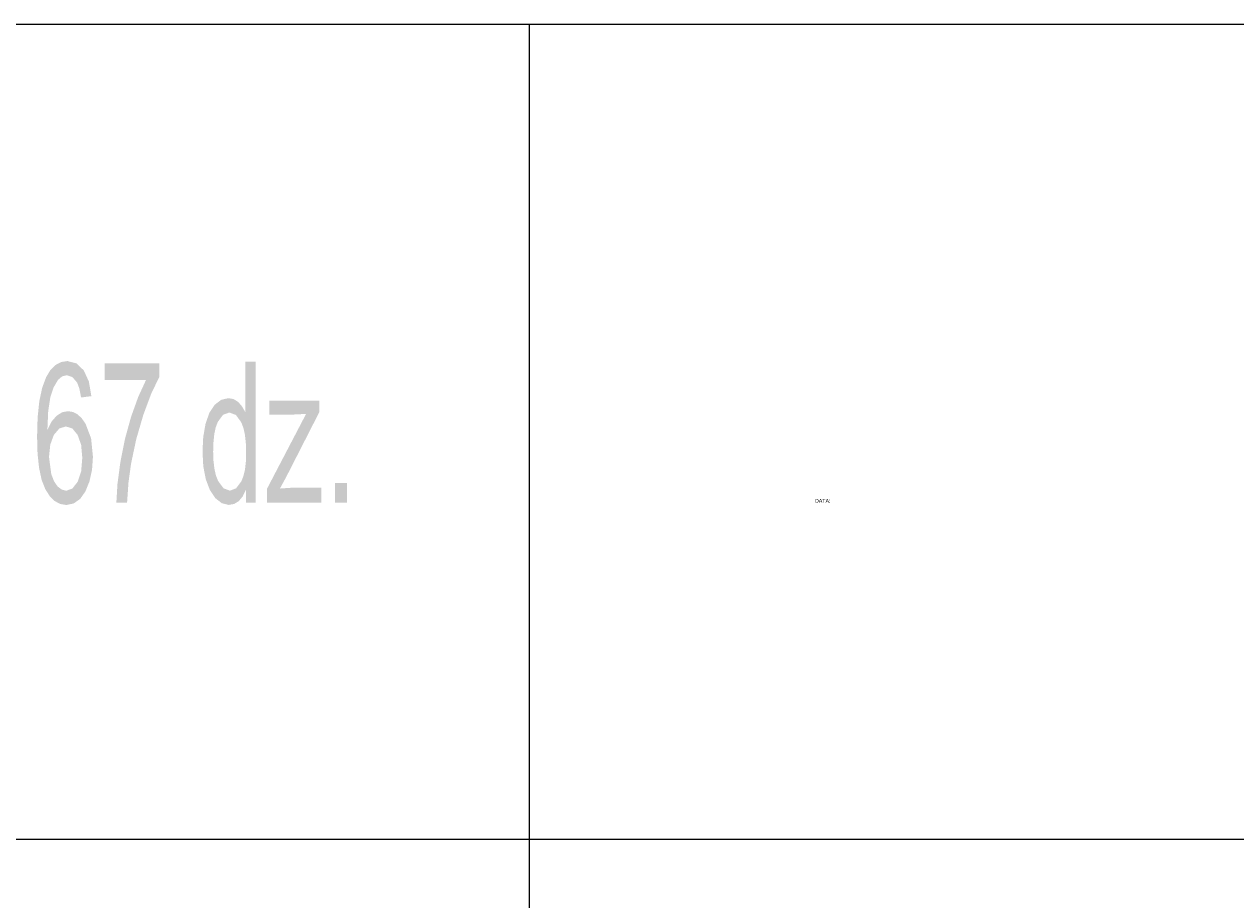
# Model space of a CAD drawing. Header units: millimetres. Extents: x 116 to 15750, y -6945 to 9999.
# Tile 63 of 150: x 7753 to 7933, y -3476 to -3345. Entities that reach past the tile are written whole.
import ezdxf

# ---------------------------------------------------------------- set-up
doc = ezdxf.new("R2010")
doc.units = ezdxf.units.MM
doc.layers.get('0').update_dxf_attribs({"color": 252})
doc.styles.get("Standard").update_dxf_attribs({"font": 'simplex.shx'})

msp = doc.modelspace()

# ---------------------------------------------------------------- hatches: boundary and pattern name
h = msp.add_hatch(color=7)
h.paths.add_polyline_path([(7762.61, -3400.81), (7761.07, -3401.01), (7760.82, -3399.7), (7760.49, -3398.8), (7759.78, -3397.97), (7758.93, -3397.69), (7758.24, -3397.86), (7757.63, -3398.38), (7756.98, -3399.48), (7756.48, -3400.98), (7756.16, -3403.05), (7756.04, -3405.85), (7756.66, -3404.61), (7757.41, -3403.74), (7758.24, -3403.22), (7759.11, -3403.05), (7759.85, -3403.17), (7760.54, -3403.52), (7761.17, -3404.12), (7761.75, -3404.95), (7762.57, -3407.13), (7762.84, -3409.86), (7762.71, -3411.78), (7762.32, -3413.55), (7761.71, -3415.05), (7760.92, -3416.16), (7759.96, -3416.83), (7758.88, -3417.06), (7757.96, -3416.91), (7757.12, -3416.46), (7756.38, -3415.72), (7755.72, -3414.68), (7755.18, -3413.3), (7754.8, -3411.54), (7754.57, -3409.39), (7754.5, -3406.85), (7754.58, -3404.01), (7754.83, -3401.58), (7755.26, -3399.57), (7755.85, -3397.98), (7756.49, -3396.92), (7757.24, -3396.17), (7758.08, -3395.72), (7759.03, -3395.57), (7760.38, -3395.92), (7761.47, -3396.96), (7762.23, -3398.62)])
h.paths.add_polyline_path([(7756.28, -3409.88), (7756.62, -3412.44), (7757.03, -3413.51), (7757.57, -3414.3), (7758.2, -3414.77), (7758.86, -3414.93), (7759.77, -3414.6), (7760.55, -3413.61), (7761.08, -3412.05), (7761.25, -3410.02), (7761.08, -3408.07), (7760.55, -3406.59), (7759.77, -3405.64), (7758.8, -3405.33), (7757.82, -3405.64), (7757.01, -3406.59), (7756.47, -3408.04)])
h = msp.add_hatch(color=7)
h.dxf.hatch_style = 2
h.paths.add_polyline_path([(7764.57, -3398.41), (7764.57, -3395.93), (7772.75, -3395.93), (7772.75, -3397.94), (7771.55, -3400.43), (7770.36, -3403.62), (7769.31, -3407.22), (7768.53, -3410.91), (7768.15, -3413.68), (7767.94, -3416.7), (7766.34, -3416.7), (7766.5, -3413.96), (7766.93, -3410.7), (7767.61, -3407.25), (7768.53, -3403.91), (7769.61, -3400.91), (7770.76, -3398.41)])
h = msp.add_hatch(color=7)
h.paths.add_polyline_path([(7785.69, -3416.7), (7785.69, -3414.78), (7785.21, -3415.77), (7784.62, -3416.48), (7783.93, -3416.9), (7783.13, -3417.05), (7782.08, -3416.79), (7781.12, -3416.04), (7780.31, -3414.84), (7779.7, -3413.24), (7779.32, -3411.3), (7779.2, -3409.09), (7779.31, -3406.91), (7779.65, -3404.95), (7780.22, -3403.31), (7781.02, -3402.1), (7781.99, -3401.36), (7783.07, -3401.11), (7783.85, -3401.25), (7784.54, -3401.69), (7785.12, -3402.36), (7785.59, -3403.2), (7785.59, -3395.65), (7787.13, -3395.65), (7787.13, -3416.7)])
h.paths.add_polyline_path([(7780.79, -3409.09), (7780.84, -3410.46), (7780.98, -3411.65), (7781.21, -3412.66), (7781.53, -3413.47), (7782.34, -3414.56), (7783.28, -3414.92), (7784.22, -3414.57), (7785, -3413.53), (7785.31, -3412.75), (7785.54, -3411.79), (7785.67, -3410.64), (7785.72, -3409.3), (7785.67, -3407.84), (7785.54, -3406.59), (7785.31, -3405.55), (7784.99, -3404.72), (7784.19, -3403.62), (7783.21, -3403.25), (7782.26, -3403.6), (7781.49, -3404.65), (7781.18, -3405.46), (7780.96, -3406.47), (7780.84, -3407.68)])
h = msp.add_hatch(color=7)
h.dxf.hatch_style = 2
h.paths.add_polyline_path([(7788.85, -3416.7), (7788.85, -3414.6), (7794.67, -3403.46), (7792.92, -3403.55), (7789.19, -3403.55), (7789.19, -3401.46), (7796.66, -3401.46), (7796.66, -3403.16), (7791.72, -3412.84), (7790.76, -3414.6), (7792.71, -3414.47), (7796.94, -3414.47), (7796.94, -3416.7)])
h = msp.add_hatch(color=7)
h.dxf.hatch_style = 2
h.paths.add_polyline_path([(7799.01, -3416.7), (7799.01, -3413.76), (7800.77, -3413.76), (7800.77, -3416.7)])

# ---------------------------------------------------------------- linework, layer by layer
at = {"color": 7, "lineweight": 0}
for points in [[(7093.24, -3345.29), (8114.39, -3345.29)], [(7827.97, -3345.29), (7827.97, -3466.94)], [(7093.24, -3466.94), (8114.39, -3466.94)], [(7827.97, -3466.94), (7827.97, -3682.38)]]:
    msp.add_lwpolyline(points, dxfattribs=at)

# ---------------------------------------------------------------- texts
at = {"color": 7, "insert": (7870.67, -3416.15), "char_height": 0.5633, "attachment_point": 1}
msp.add_mtext('{\\fT3romans.shxHorz2_548003N0|b0|i0|c0;DATA:}', dxfattribs=at)

doc.saveas('drawing.dxf')
